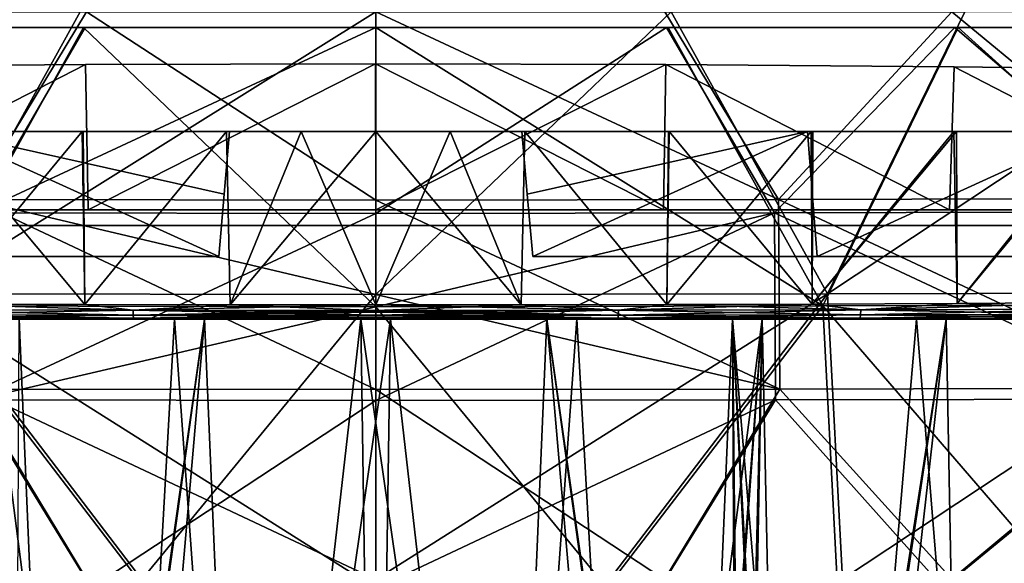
# Model space of a CAD drawing. Header units: millimetres. Extents: x -148 to 148, y -43 to 91.
# Tile 81 of 149: x -11 to 20, y -11 to 7. Entities that reach past the tile are written whole.
import ezdxf

# ---------------------------------------------------------------- set-up
doc = ezdxf.new("R2010")
doc.units = ezdxf.units.MM
doc.header["$LTSCALE"] = 65.185185
for name, color, linetype in [('14', 7, 'CONTINUOUS'), ('154', 7, 'CONTINUOUS'), ('155', 7, 'CONTINUOUS'), ('193', 7, 'CONTINUOUS'), ('198', 7, 'CONTINUOUS'), ('21', 7, 'CONTINUOUS'), ('214', 7, 'CONTINUOUS'), ('218', 7, 'CONTINUOUS'), ('22', 7, 'CONTINUOUS'), ('229', 7, 'CONTINUOUS'), ('23', 7, 'CONTINUOUS'), ('234', 7, 'CONTINUOUS'), ('24', 7, 'CONTINUOUS'), ('240', 7, 'CONTINUOUS'), ('244', 7, 'CONTINUOUS'), ('25', 7, 'CONTINUOUS'), ('26', 7, 'CONTINUOUS'), ('30', 7, 'CONTINUOUS'), ('327', 7, 'CONTINUOUS')]:
    doc.layers.add(name, color=color, linetype=linetype)

msp = doc.modelspace()

# ---------------------------------------------------------------- linework, layer by layer
at = {"layer": '14', "color": 254, "linetype": 'Continuous', "true_color": 0xb0e0e6}
for points in [[(-9.292, 5.144, -72.309), (-18.351, 0.5, -71.751), (-18.523, 5.072, -71.737), (-9.292, 5.144, -72.309)], [(-18.523, 5.072, 71.737), (-18.351, 0.5, 71.751), (-9.292, 5.144, 72.309), (-18.523, 5.072, 71.737)], [(-9.204, 0.5, -72.312), (-18.351, 0.5, -71.751), (-9.292, 5.144, -72.309), (-9.204, 0.5, -72.312)], [(-18.351, 0.5, 71.751), (-9.204, 0.5, 72.312), (-9.292, 5.144, 72.309), (-18.351, 0.5, 71.751)], [(-0.002, 5.169, -72.5), (-9.204, 0.5, -72.312), (-9.292, 5.144, -72.309), (-0.002, 5.169, -72.5)], [(-9.292, 5.144, 72.309), (-9.204, 0.5, 72.312), (-0.002, 5.169, 72.5), (-9.292, 5.144, 72.309)], [(0.006, 0.5, -72.5), (-9.204, 0.5, -72.312), (-0.002, 5.169, -72.5), (0.006, 0.5, -72.5)], [(-9.204, 0.5, 72.312), (0.006, 0.5, 72.5), (-0.002, 5.169, 72.5), (-9.204, 0.5, 72.312)], [(9.289, 5.144, -72.309), (0.006, 0.5, -72.5), (-0.002, 5.169, -72.5), (9.289, 5.144, -72.309)], [(-0.002, 5.169, 72.5), (9.217, 0.5, 72.312), (9.289, 5.144, 72.309), (-0.002, 5.169, 72.5)], [(0.006, 0.5, 72.5), (9.217, 0.5, 72.312), (-0.002, 5.169, 72.5), (0.006, 0.5, 72.5)], [(9.217, 0.5, -72.312), (0.006, 0.5, -72.5), (9.289, 5.144, -72.309), (9.217, 0.5, -72.312)], [(18.363, 0.5, -71.75), (9.217, 0.5, -72.312), (9.289, 5.144, -72.309), (18.363, 0.5, -71.75)], [(9.217, 0.5, 72.312), (18.363, 0.5, 71.75), (9.289, 5.144, 72.309), (9.217, 0.5, 72.312)], [(18.519, 5.072, -71.737), (18.363, 0.5, -71.75), (9.289, 5.144, -72.309), (18.519, 5.072, -71.737)], [(9.289, 5.144, 72.309), (18.363, 0.5, 71.75), (18.519, 5.072, 71.737), (9.289, 5.144, 72.309)], [(27.383, 0.5, -70.822), (18.363, 0.5, -71.75), (18.519, 5.072, -71.737), (27.383, 0.5, -70.822)], [(18.363, 0.5, 71.75), (27.383, 0.5, 70.822), (18.519, 5.072, 71.737), (18.363, 0.5, 71.75)], [(27.626, 4.961, -70.791), (27.383, 0.5, -70.822), (18.519, 5.072, -71.737), (27.626, 4.961, -70.791)], [(18.519, 5.072, 71.737), (27.383, 0.5, 70.822), (27.626, 4.961, 70.791), (18.519, 5.072, 71.737)]]:
    msp.add_3dface(points, dxfattribs=at)
at = {"layer": '154', "color": 7, "linetype": 'Continuous'}
for points in [[(-13.971, -2.515, -74.586), (-9.316, -2.531, -74.825), (-15.523, -2.7, -74.432), (-13.971, -2.515, -74.586)], [(-13.971, -2.516, 74.586), (-15.523, -2.7, 74.432), (-7.766, -2.715, 74.832), (-13.971, -2.516, 74.586)], [(-9.316, -2.531, 74.825), (-13.971, -2.516, 74.586), (-7.766, -2.715, 74.832), (-9.316, -2.531, 74.825)], [(-9.316, -2.531, -74.825), (-7.766, -2.715, -74.832), (-15.523, -2.7, -74.432), (-9.316, -2.531, -74.825)], [(-15.523, -2.7, 74.432), (-7.762, -2.866, 74.719), (-7.766, -2.715, 74.832), (-15.523, -2.7, 74.432)], [(-15.515, -2.859, 74.313), (-7.762, -2.866, 74.719), (-15.523, -2.7, 74.432), (-15.515, -2.859, 74.313)], [(-7.766, -2.715, -74.832), (-15.515, -2.859, -74.313), (-15.523, -2.7, -74.432), (-7.766, -2.715, -74.832)], [(-7.762, -2.866, -74.719), (-15.515, -2.859, -74.313), (-7.766, -2.715, -74.832), (-7.762, -2.866, -74.719)], [(-9.316, -2.531, -74.825), (-4.659, -2.54, -74.967), (-7.766, -2.715, -74.832), (-9.316, -2.531, -74.825)], [(-4.659, -2.54, 74.967), (-9.316, -2.531, 74.825), (-7.766, -2.715, 74.832), (-4.659, -2.54, 74.967)], [(-4.659, -2.54, -74.967), (0, -2.544, -75.015), (-7.766, -2.715, -74.832), (-4.659, -2.54, -74.967)], [(-4.659, -2.54, 74.967), (-7.766, -2.715, 74.832), (0, -2.721, 74.965), (-4.659, -2.54, 74.967)], [(0, -2.544, -75.015), (0, -2.721, -74.965), (-7.766, -2.715, -74.832), (0, -2.544, -75.015)], [(-7.762, -2.866, 74.719), (0, -2.869, 74.855), (-7.766, -2.715, 74.832), (-7.762, -2.866, 74.719)], [(-7.766, -2.715, 74.832), (0, -2.869, 74.855), (0, -2.775, 74.935), (-7.766, -2.715, 74.832)], [(0, -2.721, 74.965), (-7.766, -2.715, 74.832), (0, -2.775, 74.935), (0, -2.721, 74.965)], [(0, -2.721, -74.965), (-7.762, -2.866, -74.719), (-7.766, -2.715, -74.832), (0, -2.721, -74.965)], [(0, -2.775, -74.935), (-7.762, -2.866, -74.719), (0, -2.721, -74.965), (0, -2.775, -74.935)], [(0, -2.869, -74.855), (-7.762, -2.866, -74.719), (0, -2.775, -74.935), (0, -2.869, -74.855)], [(0, -2.544, 75.015), (-4.659, -2.54, 74.967), (0, -2.721, 74.965), (0, -2.544, 75.015)], [(-7.762, -2.866, -74.719), (-15.504, -2.963, -74.145), (-15.515, -2.859, -74.313), (-7.762, -2.866, -74.719)], [(-15.504, -2.963, 74.145), (-7.757, -2.965, 74.56), (-15.515, -2.859, 74.313), (-15.504, -2.963, 74.145)], [(-15.515, -2.859, 74.313), (-7.757, -2.965, 74.56), (-7.762, -2.866, 74.719), (-15.515, -2.859, 74.313)], [(-7.757, -2.965, -74.56), (-15.504, -2.963, -74.145), (-7.762, -2.866, -74.719), (-7.757, -2.965, -74.56)], [(-15.504, -2.963, 74.145), (-12.171, -3, 74.167), (-7.757, -2.965, 74.56), (-15.504, -2.963, 74.145)], [(-7.757, -2.965, -74.56), (-12.171, -3, -74.167), (-15.504, -2.963, -74.145), (-7.757, -2.965, -74.56)], [(-12.171, -3, 74.167), (-6.087, -3, 74.43), (-7.757, -2.965, 74.56), (-12.171, -3, 74.167)], [(-6.087, -3, -74.429), (-12.171, -3, -74.167), (-7.757, -2.965, -74.56), (-6.087, -3, -74.429)], [(0, -2.869, -74.855), (-7.757, -2.965, -74.56), (-7.762, -2.866, -74.719), (0, -2.869, -74.855)], [(0, -2.869, 74.855), (-7.762, -2.866, 74.719), (0, -2.94, 74.754), (0, -2.869, 74.855)], [(-7.757, -2.965, 74.56), (0, -2.966, 74.698), (-7.762, -2.866, 74.719), (-7.757, -2.965, 74.56)], [(-7.762, -2.866, 74.719), (0, -2.966, 74.698), (0, -2.94, 74.754), (-7.762, -2.866, 74.719)], [(0, -2.94, -74.754), (-7.757, -2.965, -74.56), (0, -2.869, -74.855), (0, -2.94, -74.754)], [(0, -2.966, -74.698), (-7.757, -2.965, -74.56), (0, -2.94, -74.754), (0, -2.966, -74.698)], [(-6.087, -3, 74.43), (0, -3, 74.517), (-7.757, -2.965, 74.56), (-6.087, -3, 74.43)], [(-7.757, -2.965, 74.56), (0, -3, 74.517), (0, -2.966, 74.698), (-7.757, -2.965, 74.56)], [(0, -2.966, -74.698), (-6.087, -3, -74.429), (-7.757, -2.965, -74.56), (0, -2.966, -74.698)], [(0, -3, -74.517), (-6.087, -3, -74.429), (0, -2.966, -74.698), (0, -3, -74.517)]]:
    msp.add_3dface(points, dxfattribs=at)
at = {"layer": '155', "color": 7, "linetype": 'Continuous'}
for points in [[(13.971, -2.516, -74.586), (15.523, -2.7, -74.432), (7.766, -2.715, -74.832), (13.971, -2.516, -74.586)], [(9.316, -2.531, -74.825), (13.971, -2.516, -74.586), (7.766, -2.715, -74.832), (9.316, -2.531, -74.825)], [(13.971, -2.515, 74.586), (9.316, -2.531, 74.825), (15.523, -2.7, 74.432), (13.971, -2.515, 74.586)], [(18.61, -2.495, 74.252), (13.971, -2.515, 74.586), (15.523, -2.7, 74.432), (18.61, -2.495, 74.252)], [(13.971, -2.516, -74.586), (18.61, -2.495, -74.252), (15.523, -2.7, -74.432), (13.971, -2.516, -74.586)], [(23.225, -2.469, -73.823), (23.263, -2.675, -73.761), (15.523, -2.7, -74.432), (23.225, -2.469, -73.823)], [(18.61, -2.495, -74.252), (23.225, -2.469, -73.823), (15.523, -2.7, -74.432), (18.61, -2.495, -74.252)], [(18.61, -2.495, 74.252), (15.523, -2.7, 74.432), (23.263, -2.675, 73.761), (18.61, -2.495, 74.252)], [(23.226, -2.469, 73.823), (18.61, -2.495, 74.252), (23.263, -2.675, 73.761), (23.226, -2.469, 73.823)], [(4.659, -2.54, 74.967), (0, -2.544, 75.015), (7.766, -2.715, 74.832), (4.659, -2.54, 74.967)], [(0, -2.721, -74.965), (4.659, -2.54, -74.967), (7.766, -2.715, -74.832), (0, -2.721, -74.965)], [(0, -2.544, -75.015), (4.659, -2.54, -74.967), (0, -2.721, -74.965), (0, -2.544, -75.015)], [(0, -2.544, 75.015), (0, -2.721, 74.965), (7.766, -2.715, 74.832), (0, -2.544, 75.015)], [(0, -2.775, -74.935), (0, -2.721, -74.965), (7.766, -2.715, -74.832), (0, -2.775, -74.935)], [(0, -2.721, 74.965), (7.762, -2.866, 74.719), (7.766, -2.715, 74.832), (0, -2.721, 74.965)], [(0, -2.869, -74.855), (0, -2.775, -74.935), (7.766, -2.715, -74.832), (0, -2.869, -74.855)], [(7.762, -2.866, -74.719), (0, -2.869, -74.855), (7.766, -2.715, -74.832), (7.762, -2.866, -74.719)], [(0, -2.721, 74.965), (0, -2.775, 74.935), (7.762, -2.866, 74.719), (0, -2.721, 74.965)], [(0, -2.775, 74.935), (0, -2.869, 74.855), (7.762, -2.866, 74.719), (0, -2.775, 74.935)], [(9.316, -2.531, 74.825), (4.659, -2.54, 74.967), (7.766, -2.715, 74.832), (9.316, -2.531, 74.825)], [(4.659, -2.54, -74.967), (9.316, -2.531, -74.825), (7.766, -2.715, -74.832), (4.659, -2.54, -74.967)], [(15.515, -2.859, -74.313), (7.762, -2.866, -74.719), (15.523, -2.7, -74.432), (15.515, -2.859, -74.313)], [(15.523, -2.7, -74.432), (7.762, -2.866, -74.719), (7.766, -2.715, -74.832), (15.523, -2.7, -74.432)], [(7.762, -2.866, 74.719), (15.515, -2.859, 74.313), (7.766, -2.715, 74.832), (7.762, -2.866, 74.719)], [(9.316, -2.531, 74.825), (7.766, -2.715, 74.832), (15.523, -2.7, 74.432), (9.316, -2.531, 74.825)], [(7.766, -2.715, 74.832), (15.515, -2.859, 74.313), (15.523, -2.7, 74.432), (7.766, -2.715, 74.832)], [(23.25, -2.847, -73.633), (15.515, -2.859, -74.313), (23.263, -2.675, -73.761), (23.25, -2.847, -73.633)], [(23.263, -2.675, -73.761), (15.515, -2.859, -74.313), (15.523, -2.7, -74.432), (23.263, -2.675, -73.761)], [(15.515, -2.859, 74.313), (23.25, -2.847, 73.633), (15.523, -2.7, 74.432), (15.515, -2.859, 74.313)], [(15.523, -2.7, 74.432), (23.25, -2.847, 73.633), (23.263, -2.675, 73.761), (15.523, -2.7, 74.432)], [(0, -2.966, -74.698), (0, -2.94, -74.754), (7.762, -2.866, -74.719), (0, -2.966, -74.698)], [(7.757, -2.965, -74.56), (0, -2.966, -74.698), (7.762, -2.866, -74.719), (7.757, -2.965, -74.56)], [(0, -2.869, 74.855), (7.757, -2.965, 74.56), (7.762, -2.866, 74.719), (0, -2.869, 74.855)], [(0, -2.94, -74.754), (0, -2.869, -74.855), (7.762, -2.866, -74.719), (0, -2.94, -74.754)], [(0, -2.869, 74.855), (0, -2.94, 74.754), (7.757, -2.965, 74.56), (0, -2.869, 74.855)], [(0, -2.94, 74.754), (0, -2.966, 74.698), (7.757, -2.965, 74.56), (0, -2.94, 74.754)], [(0, -2.966, 74.698), (6.087, -3, 74.429), (7.757, -2.965, 74.56), (0, -2.966, 74.698)], [(0, -3, -74.517), (0, -2.966, -74.698), (7.757, -2.965, -74.56), (0, -3, -74.517)], [(6.087, -3, -74.43), (0, -3, -74.517), (7.757, -2.965, -74.56), (6.087, -3, -74.43)], [(0, -3, 74.517), (6.087, -3, 74.429), (0, -2.966, 74.698), (0, -3, 74.517)], [(12.171, -3, -74.167), (6.087, -3, -74.43), (7.757, -2.965, -74.56), (12.171, -3, -74.167)], [(6.087, -3, 74.429), (12.171, -3, 74.167), (7.757, -2.965, 74.56), (6.087, -3, 74.429)], [(15.504, -2.963, -74.145), (7.757, -2.965, -74.56), (15.515, -2.859, -74.313), (15.504, -2.963, -74.145)], [(15.515, -2.859, -74.313), (7.757, -2.965, -74.56), (7.762, -2.866, -74.719), (15.515, -2.859, -74.313)], [(7.757, -2.965, 74.56), (15.504, -2.963, 74.145), (7.762, -2.866, 74.719), (7.757, -2.965, 74.56)], [(15.504, -2.963, -74.145), (12.171, -3, -74.167), (7.757, -2.965, -74.56), (15.504, -2.963, -74.145)], [(7.757, -2.965, 74.56), (12.171, -3, 74.167), (15.504, -2.963, 74.145), (7.757, -2.965, 74.56)], [(7.762, -2.866, 74.719), (15.504, -2.963, 74.145), (15.515, -2.859, 74.313), (7.762, -2.866, 74.719)], [(18.235, -3, -73.731), (12.171, -3, -74.167), (15.504, -2.963, -74.145), (18.235, -3, -73.731)], [(12.171, -3, 74.167), (18.235, -3, 73.731), (15.504, -2.963, 74.145), (12.171, -3, 74.167)], [(23.25, -2.847, -73.633), (15.504, -2.963, -74.145), (15.515, -2.859, -74.313), (23.25, -2.847, -73.633)], [(23.23, -2.96, -73.452), (15.504, -2.963, -74.145), (23.25, -2.847, -73.633), (23.23, -2.96, -73.452)], [(15.504, -2.963, 74.145), (23.23, -2.96, 73.451), (15.515, -2.859, 74.313), (15.504, -2.963, 74.145)], [(23.23, -2.96, -73.452), (18.235, -3, -73.731), (15.504, -2.963, -74.145), (23.23, -2.96, -73.452)], [(15.504, -2.963, 74.145), (18.235, -3, 73.731), (23.23, -2.96, 73.451), (15.504, -2.963, 74.145)], [(15.515, -2.859, 74.313), (23.23, -2.96, 73.451), (23.25, -2.847, 73.633), (15.515, -2.859, 74.313)], [(24.257, -3, -73.123), (18.235, -3, -73.731), (23.23, -2.96, -73.452), (24.257, -3, -73.123)], [(18.235, -3, 73.731), (24.258, -3, 73.123), (23.23, -2.96, 73.451), (18.235, -3, 73.731)]]:
    msp.add_3dface(points, dxfattribs=at)
at = {"layer": '193', "color": 7, "linetype": 'Continuous'}
for points in [[(9.253, 6.829, 77.881), (0, 6.828, 78.065), (12.894, 0.831, 78.844), (9.253, 6.829, 77.881)], [(0, 6.828, 78.065), (0, 0.808, 79.198), (12.894, 0.831, 78.844), (0, 6.828, 78.065)], [(18.439, 6.833, 77.334), (9.253, 6.829, 77.881), (12.894, 0.831, 78.844), (18.439, 6.833, 77.334)], [(18.439, 6.833, 77.334), (12.894, 0.831, 78.844), (25.689, 0.861, 77.791), (18.439, 6.833, 77.334)], [(27.483, 6.839, 76.431), (18.439, 6.833, 77.334), (25.689, 0.861, 77.791), (27.483, 6.839, 76.431)], [(0, 0.808, 79.198), (12.936, -5.234, 79.796), (12.894, 0.831, 78.844), (0, 0.808, 79.198)], [(0, -2.215, 79.696), (12.936, -5.234, 79.796), (0, 0.808, 79.198), (0, -2.215, 79.696)], [(12.894, 0.831, 78.844), (25.777, -5.205, 78.748), (25.689, 0.861, 77.791), (12.894, 0.831, 78.844)], [(12.936, -5.234, 79.796), (25.777, -5.205, 78.748), (12.894, 0.831, 78.844), (12.936, -5.234, 79.796)], [(0, -5.252, 80.148), (12.936, -5.234, 79.796), (0, -2.215, 79.696), (0, -5.252, 80.148)], [(0, -5.252, 80.148), (9.247, -11.321, 80.732), (12.936, -5.234, 79.796), (0, -5.252, 80.148)], [(0, -11.324, 80.91), (9.247, -11.321, 80.732), (0, -5.252, 80.148), (0, -11.324, 80.91)], [(9.247, -11.321, 80.732), (18.443, -11.313, 80.201), (12.936, -5.234, 79.796), (9.247, -11.321, 80.732)], [(12.936, -5.234, 79.796), (18.443, -11.313, 80.201), (25.777, -5.205, 78.748), (12.936, -5.234, 79.796)], [(18.443, -11.313, 80.201), (27.517, -11.3, 79.325), (25.777, -5.205, 78.748), (18.443, -11.313, 80.201)]]:
    msp.add_3dface(points, dxfattribs=at)
at = {"layer": '198', "color": 7, "linetype": 'Continuous'}
for points in [[(-9.253, 6.829, 77.881), (-18.439, 6.833, 77.334), (-12.894, 0.83, 78.844), (-9.253, 6.829, 77.881)], [(0, 0.808, 79.198), (-9.253, 6.829, 77.881), (-12.894, 0.83, 78.844), (0, 0.808, 79.198)], [(0, 0.808, 79.198), (0, 6.828, 78.065), (-9.253, 6.829, 77.881), (0, 0.808, 79.198)], [(0, -5.252, 80.148), (-12.894, 0.83, 78.844), (-12.936, -5.233, 79.796), (0, -5.252, 80.148)], [(0, -5.252, 80.148), (0, -2.215, 79.696), (-12.894, 0.83, 78.844), (0, -5.252, 80.148)], [(0, -2.215, 79.696), (0, 0.808, 79.198), (-12.894, 0.83, 78.844), (0, -2.215, 79.696)], [(-9.247, -11.321, 80.732), (-12.936, -5.233, 79.796), (-18.444, -11.313, 80.201), (-9.247, -11.321, 80.732)], [(0, -11.324, 80.91), (-12.936, -5.233, 79.796), (-9.247, -11.321, 80.732), (0, -11.324, 80.91)], [(0, -11.324, 80.91), (0, -5.252, 80.148), (-12.936, -5.233, 79.796), (0, -11.324, 80.91)]]:
    msp.add_3dface(points, dxfattribs=at)
at = {"layer": '21', "color": 7, "linetype": 'Continuous'}
for points in [[(-12.171, -3, -74.167), (-6.087, -3, -74.429), (-12.171, -3, 74.167), (-12.171, -3, -74.167)], [(-12.171, -3, 74.167), (-6.087, -3, -74.429), (-6.087, -3, 74.43), (-12.171, -3, 74.167)], [(-6.087, -3, -74.429), (0, -3, -74.517), (-6.087, -3, 74.43), (-6.087, -3, -74.429)], [(-6.087, -3, 74.43), (0, -3, -74.517), (0, -3, 74.517), (-6.087, -3, 74.43)], [(6.087, -3, 74.429), (0, -3, 74.517), (6.087, -3, -74.43), (6.087, -3, 74.429)], [(0, -3, 74.517), (0, -3, -74.517), (6.087, -3, -74.43), (0, -3, 74.517)], [(12.171, -3, -74.167), (6.087, -3, 74.429), (6.087, -3, -74.43), (12.171, -3, -74.167)], [(12.171, -3, 74.167), (6.087, -3, 74.429), (12.171, -3, -74.167), (12.171, -3, 74.167)], [(18.235, -3, 73.731), (12.171, -3, 74.167), (18.235, -3, -73.731), (18.235, -3, 73.731)], [(18.235, -3, -73.731), (12.171, -3, 74.167), (12.171, -3, -74.167), (18.235, -3, -73.731)], [(24.258, -3, 73.123), (18.235, -3, 73.731), (24.257, -3, -73.123), (24.258, -3, 73.123)], [(24.257, -3, -73.123), (18.235, -3, 73.731), (18.235, -3, -73.731), (24.257, -3, -73.123)]]:
    msp.add_3dface(points, dxfattribs=at)
at = {"layer": '214', "color": 7, "linetype": 'Continuous'}
for points in [[(0, 0.383, 76.735), (9.304, 6.328, 75.428), (12.76, 0.404, 76.384), (0, 0.383, 76.735)], [(0, 6.328, 75.615), (9.304, 6.328, 75.428), (0, 0.383, 76.735), (0, 6.328, 75.615)], [(9.304, 6.328, 75.428), (18.532, 6.328, 74.87), (12.76, 0.404, 76.384), (9.304, 6.328, 75.428)], [(12.76, 0.404, 76.384), (18.532, 6.328, 74.87), (25.42, 0.431, 75.343), (12.76, 0.404, 76.384)], [(18.532, 6.328, 74.87), (27.63, 6.328, 73.948), (25.42, 0.431, 75.343), (18.532, 6.328, 74.87)], [(0, -5.601, 77.672), (12.76, 0.404, 76.384), (12.802, -5.583, 77.324), (0, -5.601, 77.672)], [(0, -2.603, 77.226), (12.76, 0.404, 76.384), (0, -5.601, 77.672), (0, -2.603, 77.226)], [(0, 0.383, 76.735), (12.76, 0.404, 76.384), (0, -2.603, 77.226), (0, 0.383, 76.735)], [(12.76, 0.404, 76.384), (25.42, 0.431, 75.343), (25.509, -5.557, 76.287), (12.76, 0.404, 76.384)], [(12.802, -5.583, 77.324), (12.76, 0.404, 76.384), (25.509, -5.557, 76.287), (12.802, -5.583, 77.324)], [(0, -5.601, 77.672), (12.802, -5.583, 77.324), (0, -11.597, 78.425), (0, -5.601, 77.672)], [(0, -11.597, 78.425), (12.802, -5.583, 77.324), (9.106, -11.594, 78.25), (0, -11.597, 78.425)], [(9.106, -11.594, 78.25), (12.802, -5.583, 77.324), (18.167, -11.586, 77.73), (9.106, -11.594, 78.25)], [(12.802, -5.583, 77.324), (25.509, -5.557, 76.287), (18.167, -11.586, 77.73), (12.802, -5.583, 77.324)], [(18.167, -11.586, 77.73), (25.509, -5.557, 76.287), (27.11, -11.573, 76.87), (18.167, -11.586, 77.73)]]:
    msp.add_3dface(points, dxfattribs=at)
at = {"layer": '218', "color": 7, "linetype": 'Continuous'}
for points in [[(-9.304, 6.328, 75.428), (-12.761, 0.404, 76.384), (-18.532, 6.328, 74.87), (-9.304, 6.328, 75.428)], [(0, 6.328, 75.615), (0, 0.383, 76.735), (-12.761, 0.404, 76.384), (0, 6.328, 75.615)], [(0, 6.328, 75.615), (-12.761, 0.404, 76.384), (-9.304, 6.328, 75.428), (0, 6.328, 75.615)], [(-12.761, 0.404, 76.384), (0, 0.383, 76.735), (-12.802, -5.583, 77.324), (-12.761, 0.404, 76.384)], [(0, 0.383, 76.735), (0, -2.603, 77.226), (-12.802, -5.583, 77.324), (0, 0.383, 76.735)], [(0, -2.603, 77.226), (0, -5.601, 77.672), (-12.802, -5.583, 77.324), (0, -2.603, 77.226)], [(-18.167, -11.586, 77.73), (-12.802, -5.583, 77.324), (-9.106, -11.594, 78.25), (-18.167, -11.586, 77.73)], [(-12.802, -5.583, 77.324), (0, -5.601, 77.672), (-9.106, -11.594, 78.25), (-12.802, -5.583, 77.324)], [(0, -5.601, 77.672), (0, -11.597, 78.425), (-9.106, -11.594, 78.25), (0, -5.601, 77.672)]]:
    msp.add_3dface(points, dxfattribs=at)
at = {"layer": '22', "color": 7, "linetype": 'Continuous'}
for points in [[(-9.391, 3, -75.306), (-13.992, 3, -75.068), (-13.826, 3, -73.425), (-9.391, 3, -75.306)], [(-13.943, 3, 75.071), (-9.369, 3, 75.307), (-13.826, 3, 73.425), (-13.943, 3, 75.071)], [(-4.775, 3, 73.834), (-4.725, 3, 73.835), (-13.826, 3, 73.425), (-4.775, 3, 73.834)], [(-4.725, 3, 73.835), (-4.675, 3, 73.836), (-13.826, 3, 73.425), (-4.725, 3, 73.835)], [(-4.675, 3, 73.836), (-4.675, 3, 73.801), (-13.826, 3, 73.425), (-4.675, 3, 73.836)], [(-9.369, 3, 75.307), (-4.775, 3, 75.45), (-13.826, 3, 73.425), (-9.369, 3, 75.307)], [(-4.775, 3, 75.45), (-4.775, 3, 73.834), (-13.826, 3, 73.425), (-4.775, 3, 75.45)], [(-4.675, 3, -73.801), (-9.391, 3, -75.306), (-13.826, 3, -73.425), (-4.675, 3, -73.801)], [(-4.775, 3, -75.45), (-9.391, 3, -75.306), (-4.775, 3, -73.834), (-4.775, 3, -75.45)], [(-4.775, 3, -73.834), (-9.391, 3, -75.306), (-4.675, 3, -73.801), (-4.775, 3, -73.834)], [(-4.725, 3, -73.835), (-4.775, 3, -73.834), (-4.675, 3, -73.801), (-4.725, 3, -73.835)], [(-4.675, 3, -73.836), (-4.725, 3, -73.835), (-4.675, 3, -73.801), (-4.675, 3, -73.836)], [(4.675, 3, -73.836), (13.826, 3, -73.425), (4.725, 3, -73.835), (4.675, 3, -73.836)], [(4.675, 3, -73.801), (13.826, 3, -73.425), (4.675, 3, -73.836), (4.675, 3, -73.801)], [(4.725, 3, 73.835), (4.775, 3, 73.834), (4.675, 3, 73.801), (4.725, 3, 73.835)], [(4.675, 3, 73.836), (4.725, 3, 73.835), (4.675, 3, 73.801), (4.675, 3, 73.836)], [(4.675, 3, 73.801), (9.391, 3, 75.306), (13.826, 3, 73.425), (4.675, 3, 73.801)], [(4.775, 3, 73.834), (9.391, 3, 75.306), (4.675, 3, 73.801), (4.775, 3, 73.834)], [(4.725, 3, -73.835), (13.826, 3, -73.425), (4.775, 3, -73.834), (4.725, 3, -73.835)], [(4.775, 3, -73.834), (13.826, 3, -73.425), (4.775, 3, -75.45), (4.775, 3, -73.834)], [(4.775, 3, -75.45), (13.826, 3, -73.425), (9.369, 3, -75.307), (4.775, 3, -75.45)], [(4.775, 3, 75.45), (9.391, 3, 75.306), (4.775, 3, 73.834), (4.775, 3, 75.45)], [(9.369, 3, -75.307), (13.826, 3, -73.425), (13.943, 3, -75.071), (9.369, 3, -75.307)], [(9.391, 3, 75.306), (13.992, 3, 75.068), (13.826, 3, 73.425), (9.391, 3, 75.306)], [(13.826, 3, -73.425), (22.885, 3, -72.68), (13.943, 3, -75.071), (13.826, 3, -73.425)], [(13.992, 3, 75.068), (18.586, 3, 74.736), (13.826, 3, 73.425), (13.992, 3, 75.068)], [(13.826, 3, 73.425), (18.586, 3, 74.736), (22.885, 3, 72.68), (13.826, 3, 73.425)], [(13.943, 3, -75.071), (22.885, 3, -72.68), (18.501, 3, -74.743), (13.943, 3, -75.071)], [(18.501, 3, -74.743), (22.885, 3, -72.68), (23.022, 3, -74.325), (18.501, 3, -74.743)], [(18.586, 3, 74.736), (23.169, 3, 74.31), (22.885, 3, 72.68), (18.586, 3, 74.736)]]:
    msp.add_3dface(points, dxfattribs=at)
at = {"layer": '229', "color": 7, "linetype": 'Continuous'}
for points in [[(0, 6.828, -78.065), (9.462, 6.829, -77.873), (0, -2.215, -79.696), (0, 6.828, -78.065)], [(0, -2.215, -79.696), (9.462, 6.829, -77.873), (14.464, -2.189, -79.253), (0, -2.215, -79.696)], [(9.462, 6.829, -77.873), (18.855, 6.833, -77.3), (14.464, -2.189, -79.253), (9.462, 6.829, -77.873)], [(14.464, -2.189, -79.253), (28.097, 6.84, -76.357), (28.79, -2.152, -77.937), (14.464, -2.189, -79.253)], [(18.855, 6.833, -77.3), (28.097, 6.84, -76.357), (14.464, -2.189, -79.253), (18.855, 6.833, -77.3)], [(0, -2.215, -79.696), (14.464, -2.189, -79.253), (0, -11.324, -80.91), (0, -2.215, -79.696)], [(0, -11.324, -80.91), (14.464, -2.189, -79.253), (7.484, -11.322, -80.793), (0, -11.324, -80.91)], [(7.484, -11.322, -80.793), (14.464, -2.189, -79.253), (14.937, -11.317, -80.445), (7.484, -11.322, -80.793)], [(14.464, -2.189, -79.253), (28.79, -2.152, -77.937), (14.937, -11.317, -80.445), (14.464, -2.189, -79.253)], [(14.937, -11.317, -80.445), (28.79, -2.152, -77.937), (22.336, -11.308, -79.868), (14.937, -11.317, -80.445)]]:
    msp.add_3dface(points, dxfattribs=at)
at = {"layer": '23', "color": 7, "linetype": 'Continuous'}
for points in [[(-5.025, -1, -73.444), (-13.826, 3, -73.425), (-14.133, -1, -73.055), (-5.025, -1, -73.444)], [(-14.133, -1, 73.055), (-13.826, 3, 73.425), (-5.025, -1, 73.444), (-14.133, -1, 73.055)], [(-4.85, 0.998, -73.623), (-13.826, 3, -73.425), (-5.025, -1, -73.444), (-4.85, 0.998, -73.623)], [(-4.675, 3, -73.801), (-13.826, 3, -73.425), (-4.85, 0.998, -73.623), (-4.675, 3, -73.801)], [(-5.025, -1, 73.444), (-13.826, 3, 73.425), (-4.85, 0.999, 73.623), (-5.025, -1, 73.444)], [(-4.675, 3, 73.801), (-4.85, 0.999, 73.623), (-13.826, 3, 73.425), (-4.675, 3, 73.801)]]:
    msp.add_3dface(points, dxfattribs=at)
at = {"layer": '234', "color": 7, "linetype": 'Continuous'}
for points in [[(-18.855, 6.833, -77.3), (-9.462, 6.829, -77.873), (-14.464, -2.189, -79.253), (-18.855, 6.833, -77.3)], [(-9.462, 6.829, -77.873), (0, 6.828, -78.065), (-14.464, -2.189, -79.253), (-9.462, 6.829, -77.873)], [(0, 6.828, -78.065), (0, -2.215, -79.696), (-14.464, -2.189, -79.253), (0, 6.828, -78.065)], [(-7.484, -11.322, -80.793), (-14.936, -11.317, -80.445), (-14.464, -2.189, -79.253), (-7.484, -11.322, -80.793)], [(0, -2.215, -79.696), (-7.484, -11.322, -80.793), (-14.464, -2.189, -79.253), (0, -2.215, -79.696)], [(0, -2.215, -79.696), (0, -11.324, -80.91), (-7.484, -11.322, -80.793), (0, -2.215, -79.696)]]:
    msp.add_3dface(points, dxfattribs=at)
at = {"layer": '24', "color": 7, "linetype": 'Continuous'}
for points in [[(4.675, 3, -73.801), (4.85, 0.998, -73.623), (13.826, 3, -73.425), (4.675, 3, -73.801)], [(4.675, 3, 73.801), (13.826, 3, 73.425), (4.85, 0.999, 73.623), (4.675, 3, 73.801)], [(5.025, -1, -73.444), (13.826, 3, -73.425), (4.85, 0.998, -73.623), (5.025, -1, -73.444)], [(4.85, 0.999, 73.623), (13.826, 3, 73.425), (5.025, -1, 73.444), (4.85, 0.999, 73.623)], [(14.133, -1, -73.055), (13.826, 3, -73.425), (5.025, -1, -73.444), (14.133, -1, -73.055)], [(5.025, -1, 73.444), (13.826, 3, 73.425), (14.133, -1, 73.055), (5.025, -1, 73.444)], [(22.885, 3, -72.68), (13.826, 3, -73.425), (14.133, -1, -73.055), (22.885, 3, -72.68)], [(13.826, 3, 73.425), (22.885, 3, 72.68), (14.133, -1, 73.055), (13.826, 3, 73.425)], [(23.147, -1, -72.301), (22.885, 3, -72.68), (14.133, -1, -73.055), (23.147, -1, -72.301)], [(14.133, -1, 73.055), (22.885, 3, 72.68), (23.148, -1, 72.301), (14.133, -1, 73.055)]]:
    msp.add_3dface(points, dxfattribs=at)
at = {"layer": '240', "color": 7, "linetype": 'Continuous'}
for points in [[(0, -2.603, -77.226), (14.317, -2.578, -76.788), (0, 6.328, -75.615), (0, -2.603, -77.226)], [(0, 6.328, -75.615), (14.317, -2.578, -76.788), (9.356, 6.328, -75.426), (0, 6.328, -75.615)], [(9.356, 6.328, -75.426), (14.317, -2.578, -76.788), (18.644, 6.328, -74.861), (9.356, 6.328, -75.426)], [(14.317, -2.578, -76.788), (28.495, -2.544, -75.485), (18.644, 6.328, -74.861), (14.317, -2.578, -76.788)], [(18.644, 6.328, -74.861), (28.495, -2.544, -75.485), (27.789, 6.328, -73.929), (18.644, 6.328, -74.861)], [(14.317, -2.578, -76.788), (0, -2.603, -77.226), (7.402, -11.595, -78.309), (14.317, -2.578, -76.788)], [(7.402, -11.595, -78.309), (0, -2.603, -77.226), (0, -11.597, -78.425), (7.402, -11.595, -78.309)], [(14.776, -11.59, -77.965), (14.317, -2.578, -76.788), (7.402, -11.595, -78.309), (14.776, -11.59, -77.965)], [(28.495, -2.544, -75.485), (14.317, -2.578, -76.788), (22.092, -11.581, -77.395), (28.495, -2.544, -75.485)], [(22.092, -11.581, -77.395), (14.317, -2.578, -76.788), (14.776, -11.59, -77.965), (22.092, -11.581, -77.395)]]:
    msp.add_3dface(points, dxfattribs=at)
at = {"layer": '244', "color": 7, "linetype": 'Continuous'}
for points in [[(-18.644, 6.328, -74.861), (-14.314, -2.578, -76.788), (-9.355, 6.328, -75.426), (-18.644, 6.328, -74.861)], [(-14.314, -2.578, -76.788), (0, -2.603, -77.226), (-9.355, 6.328, -75.426), (-14.314, -2.578, -76.788)], [(0, -2.603, -77.226), (0, 6.328, -75.615), (-9.355, 6.328, -75.426), (0, -2.603, -77.226)], [(-7.403, -11.595, -78.309), (-14.314, -2.578, -76.788), (-14.777, -11.59, -77.965), (-7.403, -11.595, -78.309)], [(0, -11.597, -78.425), (0, -2.603, -77.226), (-14.314, -2.578, -76.788), (0, -11.597, -78.425)], [(0, -11.597, -78.425), (-14.314, -2.578, -76.788), (-7.403, -11.595, -78.309), (0, -11.597, -78.425)]]:
    msp.add_3dface(points, dxfattribs=at)
at = {"layer": '25', "color": 7, "linetype": 'Continuous'}
for points in [[(0, 3, 75.5), (4.659, -2.54, 74.967), (2.388, 3, 75.487), (0, 3, 75.5)], [(0, -2.544, 75.015), (4.659, -2.54, 74.967), (0, 3, 75.5), (0, -2.544, 75.015)], [(2.388, 3, -75.487), (0, -2.544, -75.015), (0, 3, -75.5), (2.388, 3, -75.487)], [(4.659, -2.54, -74.967), (0, -2.544, -75.015), (2.388, 3, -75.487), (4.659, -2.54, -74.967)], [(4.775, 3, -75.45), (4.659, -2.54, -74.967), (2.388, 3, -75.487), (4.775, 3, -75.45)], [(4.659, -2.54, 74.967), (4.775, 3, 75.45), (2.388, 3, 75.487), (4.659, -2.54, 74.967)], [(4.659, -2.54, -74.967), (4.775, 3, -75.45), (9.316, -2.531, -74.825), (4.659, -2.54, -74.967)], [(9.316, -2.531, 74.825), (4.775, 3, 75.45), (4.659, -2.54, 74.967), (9.316, -2.531, 74.825)], [(9.391, 3, 75.306), (4.775, 3, 75.45), (9.316, -2.531, 74.825), (9.391, 3, 75.306)], [(4.775, 3, -75.45), (9.369, 3, -75.307), (9.316, -2.531, -74.825), (4.775, 3, -75.45)], [(9.369, 3, -75.307), (13.943, 3, -75.071), (9.316, -2.531, -74.825), (9.369, 3, -75.307)], [(9.316, -2.531, -74.825), (13.943, 3, -75.071), (13.971, -2.516, -74.586), (9.316, -2.531, -74.825)], [(13.971, -2.515, 74.586), (9.391, 3, 75.306), (9.316, -2.531, 74.825), (13.971, -2.515, 74.586)], [(13.992, 3, 75.068), (9.391, 3, 75.306), (13.971, -2.515, 74.586), (13.992, 3, 75.068)], [(13.943, 3, -75.071), (18.501, 3, -74.743), (13.971, -2.516, -74.586), (13.943, 3, -75.071)], [(18.586, 3, 74.736), (13.992, 3, 75.068), (13.971, -2.515, 74.586), (18.586, 3, 74.736)], [(18.61, -2.495, 74.252), (18.586, 3, 74.736), (13.971, -2.515, 74.586), (18.61, -2.495, 74.252)], [(13.971, -2.516, -74.586), (18.501, 3, -74.743), (18.61, -2.495, -74.252), (13.971, -2.516, -74.586)], [(18.501, 3, -74.743), (23.022, 3, -74.325), (18.61, -2.495, -74.252), (18.501, 3, -74.743)], [(23.169, 3, 74.31), (18.586, 3, 74.736), (18.61, -2.495, 74.252), (23.169, 3, 74.31)], [(23.226, -2.469, 73.823), (23.169, 3, 74.31), (18.61, -2.495, 74.252), (23.226, -2.469, 73.823)], [(18.61, -2.495, -74.252), (23.022, 3, -74.325), (23.225, -2.469, -73.823), (18.61, -2.495, -74.252)]]:
    msp.add_3dface(points, dxfattribs=at)
at = {"layer": '26', "color": 7, "linetype": 'Continuous'}
for points in [[(-13.992, 3, -75.068), (-9.391, 3, -75.306), (-13.971, -2.515, -74.586), (-13.992, 3, -75.068)], [(-9.316, -2.531, 74.825), (-13.943, 3, 75.071), (-13.971, -2.516, 74.586), (-9.316, -2.531, 74.825)], [(-13.971, -2.515, -74.586), (-9.391, 3, -75.306), (-9.316, -2.531, -74.825), (-13.971, -2.515, -74.586)], [(-9.369, 3, 75.307), (-13.943, 3, 75.071), (-9.316, -2.531, 74.825), (-9.369, 3, 75.307)], [(-9.391, 3, -75.306), (-4.775, 3, -75.45), (-9.316, -2.531, -74.825), (-9.391, 3, -75.306)], [(-4.775, 3, 75.45), (-9.369, 3, 75.307), (-9.316, -2.531, 74.825), (-4.775, 3, 75.45)], [(-4.659, -2.54, 74.967), (-4.775, 3, 75.45), (-9.316, -2.531, 74.825), (-4.659, -2.54, 74.967)], [(-9.316, -2.531, -74.825), (-4.775, 3, -75.45), (-4.659, -2.54, -74.967), (-9.316, -2.531, -74.825)], [(-4.775, 3, 75.45), (-4.659, -2.54, 74.967), (-2.388, 3, 75.487), (-4.775, 3, 75.45)], [(-4.659, -2.54, -74.967), (-4.775, 3, -75.45), (-2.388, 3, -75.487), (-4.659, -2.54, -74.967)], [(0, 3, -75.5), (-4.659, -2.54, -74.967), (-2.388, 3, -75.487), (0, 3, -75.5)], [(-4.659, -2.54, 74.967), (0, -2.544, 75.015), (-2.388, 3, 75.487), (-4.659, -2.54, 74.967)], [(0, 3, -75.5), (0, -2.544, -75.015), (-4.659, -2.54, -74.967), (0, 3, -75.5)], [(0, -2.544, 75.015), (0, 3, 75.5), (-2.388, 3, 75.487), (0, -2.544, 75.015)]]:
    msp.add_3dface(points, dxfattribs=at)
at = {"layer": '30', "color": 7, "linetype": 'Continuous'}
for points in [[(-6.436, -3, 65.697), (-12.369, -3, 65.417), (-8.246, -34.907, 63.957), (-6.436, -3, 65.697)], [(-8.246, -34.907, 63.957), (-12.369, -3, 65.417), (-9.94, -35.073, 63.87), (-8.246, -34.907, 63.957)], [(-10.059, -35.098, 63.863), (-12.369, -3, 65.417), (-11.573, -35.568, 63.755), (-10.059, -35.098, 63.863)], [(-9.94, -35.073, 63.87), (-12.369, -3, 65.417), (-10.059, -35.098, 63.863), (-9.94, -35.073, 63.87)], [(-11.576, -35.569, -63.755), (-11.418, -3, -65.474), (-10.059, -35.098, -63.863), (-11.576, -35.569, -63.755)], [(-11.418, -3, -65.474), (-5.48, -3, -65.725), (-10.059, -35.098, -63.863), (-11.418, -3, -65.474)], [(-10.059, -35.098, -63.863), (-5.48, -3, -65.725), (-9.943, -35.074, -63.87), (-10.059, -35.098, -63.863)], [(-9.943, -35.074, -63.87), (-5.48, -3, -65.725), (-8.246, -34.907, -63.957), (-9.943, -35.074, -63.87)], [(-8.246, -34.907, -63.957), (-5.48, -3, -65.725), (-4.127, -34.907, -64.085), (-8.246, -34.907, -63.957)], [(-4.127, -34.907, 64.085), (-6.436, -3, 65.697), (-8.246, -34.907, 63.957), (-4.127, -34.907, 64.085)], [(-0.48, -3, 65.799), (-6.436, -3, 65.697), (-4.127, -34.907, 64.085), (-0.48, -3, 65.799)], [(-5.48, -3, -65.725), (0.478, -3, -65.799), (-4.127, -34.907, -64.085), (-5.48, -3, -65.725)], [(-0.002, -34.907, 64.128), (-0.48, -3, 65.799), (-4.127, -34.907, 64.085), (-0.002, -34.907, 64.128)], [(-4.127, -34.907, -64.085), (0.478, -3, -65.799), (-0.002, -34.907, -64.128), (-4.127, -34.907, -64.085)], [(4.124, -34.907, 64.085), (-0.48, -3, 65.799), (-0.002, -34.907, 64.128), (4.124, -34.907, 64.085)], [(5.478, -3, 65.725), (-0.48, -3, 65.799), (4.124, -34.907, 64.085), (5.478, -3, 65.725)], [(-0.002, -34.907, -64.128), (0.478, -3, -65.799), (4.124, -34.907, -64.085), (-0.002, -34.907, -64.128)], [(0.478, -3, -65.799), (6.434, -3, -65.697), (4.124, -34.907, -64.085), (0.478, -3, -65.799)], [(8.246, -34.907, 63.956), (5.478, -3, 65.725), (4.124, -34.907, 64.085), (8.246, -34.907, 63.956)], [(4.124, -34.907, -64.085), (6.434, -3, -65.697), (8.246, -34.907, -63.956), (4.124, -34.907, -64.085)], [(9.943, -35.074, 63.87), (5.478, -3, 65.725), (8.246, -34.907, 63.956), (9.943, -35.074, 63.87)], [(10.059, -35.098, 63.863), (5.478, -3, 65.725), (9.943, -35.074, 63.87), (10.059, -35.098, 63.863)], [(11.416, -3, 65.474), (5.478, -3, 65.725), (10.059, -35.098, 63.863), (11.416, -3, 65.474)], [(6.434, -3, -65.697), (12.367, -3, -65.417), (8.246, -34.907, -63.956), (6.434, -3, -65.697)], [(8.246, -34.907, -63.956), (12.367, -3, -65.417), (9.94, -35.073, -63.87), (8.246, -34.907, -63.956)], [(9.94, -35.073, -63.87), (12.367, -3, -65.417), (10.059, -35.098, -63.863), (9.94, -35.073, -63.87)], [(11.576, -35.569, 63.755), (11.416, -3, 65.474), (10.059, -35.098, 63.863), (11.576, -35.569, 63.755)], [(10.059, -35.098, -63.863), (12.367, -3, -65.417), (11.572, -35.568, -63.755), (10.059, -35.098, -63.863)], [(11.763, -35.65, 63.74), (11.416, -3, 65.474), (11.576, -35.569, 63.755), (11.763, -35.65, 63.74)], [(13.075, -36.392, 63.618), (11.416, -3, 65.474), (11.763, -35.65, 63.74), (13.075, -36.392, 63.618)], [(13.22, -36.496, 63.603), (11.416, -3, 65.474), (13.075, -36.392, 63.618), (13.22, -36.496, 63.603)], [(14.35, -37.538, 63.469), (11.416, -3, 65.474), (13.22, -36.496, 63.603), (14.35, -37.538, 63.469)], [(17.313, -3, 65.047), (11.416, -3, 65.474), (14.35, -37.538, 63.469), (17.313, -3, 65.047)], [(11.572, -35.568, -63.755), (12.367, -3, -65.417), (11.763, -35.65, -63.74), (11.572, -35.568, -63.755)], [(11.763, -35.65, -63.74), (12.367, -3, -65.417), (13.072, -36.39, -63.618), (11.763, -35.65, -63.74)], [(12.367, -3, -65.417), (18.255, -3, -64.963), (13.072, -36.39, -63.618), (12.367, -3, -65.417)], [(13.072, -36.39, -63.618), (18.255, -3, -64.963), (13.22, -36.496, -63.603), (13.072, -36.39, -63.618)], [(13.22, -36.496, -63.603), (18.255, -3, -64.963), (14.35, -37.538, -63.469), (13.22, -36.496, -63.603)], [(20.118, -37.538, 62.962), (17.313, -3, 65.047), (14.35, -37.538, 63.469), (20.118, -37.538, 62.962)], [(14.35, -37.538, -63.469), (18.255, -3, -64.963), (18.908, -37.538, -63.083), (14.35, -37.538, -63.469)], [(23.149, -3, 64.448), (17.313, -3, 65.047), (20.118, -37.538, 62.962), (23.149, -3, 64.448)], [(18.255, -3, -64.963), (24.079, -3, -64.336), (18.908, -37.538, -63.083), (18.255, -3, -64.963)], [(18.908, -37.538, -63.083), (24.079, -3, -64.336), (23.425, -37.538, -62.593), (18.908, -37.538, -63.083)], [(25.817, -37.538, 62.289), (23.149, -3, 64.448), (20.118, -37.538, 62.962), (25.817, -37.538, 62.289)]]:
    msp.add_3dface(points, dxfattribs=at)
at = {"layer": '327', "color": 40, "linetype": 'Continuous', "true_color": 0xffa800}
for points in [[(-18.018, 0, 72.776), (0, 0, 73.5), (-17.609, 0, -72.809), (-18.018, 0, 72.776)], [(-17.609, 0, -72.809), (0, 0, 73.5), (0, 0, -73.5), (-17.609, 0, -72.809)], [(0, 0, 73.5), (17.981, 0, 72.987), (0, 0, -73.5), (0, 0, 73.5)], [(0, 0, -73.5), (17.981, 0, 72.987), (18.399, 0, -72.957), (0, 0, -73.5)], [(17.981, 0, 72.987), (35.633, 0, 71.03), (18.399, 0, -72.957), (17.981, 0, 72.987)], [(18.399, 0, -72.957), (35.633, 0, 71.03), (36.264, 0, -70.932), (18.399, 0, -72.957)]]:
    msp.add_3dface(points, dxfattribs=at)

doc.saveas('drawing.dxf')
